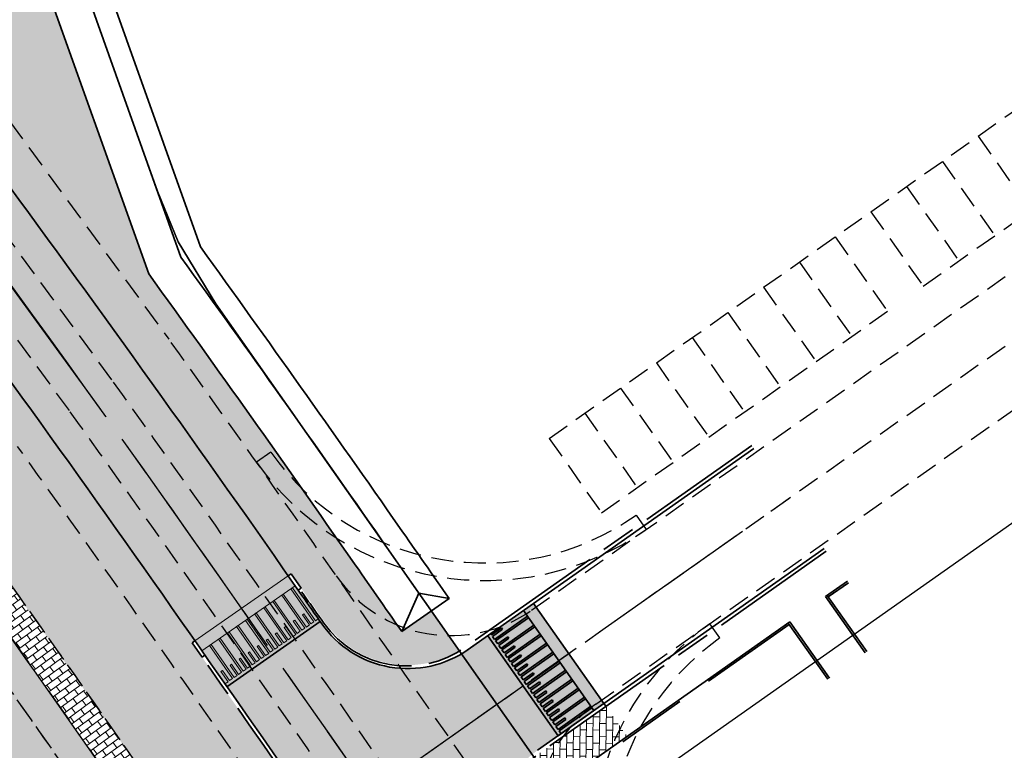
# Model space of a CAD drawing. Header units: metres. Extents: x 150631 to 152219, y 482740 to 484556.
# Tile 31 of 48: x 150907 to 150963, y 484074 to 484116. Entities that reach past the tile are written whole.
import ezdxf

# ---------------------------------------------------------------- set-up
doc = ezdxf.new("R2010")
doc.units = ezdxf.units.M
for name, pattern in [('AM-AS', [16, 10, -2, 2, -2]), ('DASHED2', [0.375, 0.25, -0.125]), ('VH-OPSLUITBAND_100X200', [16, 8, -2, 4, -2]), ('VH-OPSLUITBAND_150X250', [24, 16, -2, 4, -2])]:
    doc.linetypes.add(name, pattern=pattern)
doc.layers.get('0').update_dxf_attribs({"lineweight": 25})
for name, color, linetype, lineweight, true_color in [('B-WE-KG-GRENS_PERCEEL-GV', 1, 'Continuous', 30, 0xff0000), ('IRP-V-verharding-rijbaan', 7, 'Continuous', 0, 0xffb061), ('N-WE-GR-STADSLANDBOUW-A', 7, 'Continuous', 35, 0xffff9e)]:
    doc.layers.add(name, color=color, linetype=linetype, lineweight=lineweight, true_color=true_color)
for name, color, linetype, lineweight in [('N-WE-AM-AS_FIETSPAD-G', 3, 'AM-AS', 30), ('N-WE-AM-AS_KAVELWEG-G', 170, 'AM-AS', 30), ('N-WE-AM-AS_WEG-G', 10, 'AM-AS', 30), ('N-WE-VH-KANTOPSLUITING_OPSLUITBAND_100X200-G', 150, 'VH-OPSLUITBAND_100X200', 35), ('N-WE-VH-KANTOPSLUITING_OPSLUITBAND_200X250-G', 150, 'VH-OPSLUITBAND_150X250', 35), ('N-WE-VH-KANTOPSLUITING_VOORKANTBAND-G', 190, 'Continuous', 30), ('N-WE-VH-KANTVERHARDING-G', 2, 'Continuous', 35), ('N-WE-VH-VERHARDING_ASFALT-A', 252, 'Continuous', 18), ('VRK-ontwerp', 2, 'Continuous', 0)]:
    doc.layers.add(name, color=color, linetype=linetype, lineweight=lineweight)
doc.layers.add('N-WE-VH-VERHARDING_TEGEL-A', color=252, linetype='Continuous', lineweight=18, plot=False)
pattern_1 = [(36.02452504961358, (151085.5762107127, 483560.1707494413), (-0.2205493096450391, 0.3032869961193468), []), (126.0245250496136, (151085.5762107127, 483560.1707494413), (-0.6065739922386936, -0.4410986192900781), [0.375, -0.375]), (126.0245250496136, (151085.8794977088, 483560.3912987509), (-0.6065739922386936, -0.4410986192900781), [-0.375, 0.375])]

# ---------------------------------------------------------------- blocks, each defined once
blk = doc.blocks.new('*U64')
at = {"layer": 'VRK-ontwerp', "transparency": 33554607}
blk.add_hatch(color=9, dxfattribs=at).paths.add_polyline_path([(0, -5.551115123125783e-17), (1.909938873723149e-11, -0.6999999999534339), (6.500000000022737, -0.7000000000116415), (6.500000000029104, 5.820766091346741e-11)])
at = {"layer": 'VRK-ontwerp'}
blk.add_hatch(color=7, dxfattribs=at).paths.add_polyline_path([(6.5, -3.199999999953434), (6.50000000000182, -2.999999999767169), (6.299999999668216, -2.999999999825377), (6.2999999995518, -0.7000000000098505), (6.194999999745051, -0.7000000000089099), (6.194999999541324, -2.999999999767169), (5.984999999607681, -2.999999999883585), (5.984999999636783, -2.299999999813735), (5.879999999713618, -2.299999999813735), (5.879999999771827, -2.999999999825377), (5.669999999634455, -2.999999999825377), (5.669999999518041, -0.7000000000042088), (5.564999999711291, -0.7000000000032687), (5.564999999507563, -2.999999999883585), (5.35499999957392, -3), (5.354999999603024, -2.299999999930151), (5.249999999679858, -2.299999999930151), (5.249999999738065, -2.999999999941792), (5.039999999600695, -2.999999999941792), (5.03999999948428, -0.6999999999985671), (4.93499999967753, -0.699999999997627), (4.934999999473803, -2.999999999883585), (4.72499999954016, -3), (4.724999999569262, -2.299999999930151), (4.619999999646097, -2.299999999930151), (4.619999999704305, -2.999999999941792), (4.409999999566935, -2.999999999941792), (4.409999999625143, -0.6999999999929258), (4.304999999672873, -0.6999999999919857), (4.304999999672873, -2.999999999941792), (4.094999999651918, -3), (4.094999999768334, -2.299999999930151), (3.989999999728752, -2.299999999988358), (3.989999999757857, -3), (3.77999999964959, -2.999999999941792), (3.779999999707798, -0.6999999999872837), (3.674999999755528, -0.6999999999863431), (3.67499999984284, -2.999999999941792), (3.464999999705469, -2.999999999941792), (3.464999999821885, -2.299999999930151), (3.359999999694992, -2.300000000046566), (3.359999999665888, -2.999999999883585), (3.149999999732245, -2.999999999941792), (3.149999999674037, -0.699999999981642), (3.044999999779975, -0.6999999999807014), (3.044999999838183, -2.999999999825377), (2.834999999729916, -2.999999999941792), (2.83499999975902, -2.299999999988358), (2.729999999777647, -2.299999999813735), (2.729999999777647, -3), (2.519999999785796, -3), (2.51999999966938, -0.6999999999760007), (2.414999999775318, -0.6999999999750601), (2.414999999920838, -2.999999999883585), (2.204999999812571, -3.000000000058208), (2.204999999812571, -2.299999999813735), (2.099999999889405, -2.299999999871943), (2.099999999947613, -3.000000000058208), (1.889999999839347, -3.000000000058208), (1.889999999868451, -0.699999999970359), (1.784999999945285, -0.6999999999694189), (1.785000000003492, -3.000000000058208), (1.574999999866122, -3.000000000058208), (1.57499999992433, -2.299999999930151), (1.469999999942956, -2.299999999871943), (1.469999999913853, -3), (1.259999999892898, -2.999999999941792), (1.259999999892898, -0.6999999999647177), (1.154999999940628, -0.6999999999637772), (1.155000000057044, -3), (0.9449999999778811, -3), (0.9449999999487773, -2.299999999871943), (0.8399999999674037, -2.300000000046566), (0.8400000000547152, -3), (0.6300000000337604, -2.999999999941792), (0.6299999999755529, -0.6999999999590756), (0.5250000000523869, -0.699999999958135), (0.5249999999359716, -3), (0.3150000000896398, -3), (0.315000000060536, -2.299999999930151), (0.2099999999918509, -2.299999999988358), (0.2100000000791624, -3), (8.185452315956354e-11, -2.999999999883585), (8.731171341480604e-11, -3.199999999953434)])
at = {"layer": 'VRK-ontwerp', "true_color": 0x636466, "transparency": 33554602}
for points in [[(0.5250000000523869, -0.6999999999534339), (2.91038304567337e-11, -0.6999999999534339), (8.731149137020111e-11, -2.999999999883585), (0.2100000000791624, -3), (0.2099999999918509, -2.299999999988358), (0.315000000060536, -2.299999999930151), (0.3150000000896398, -3), (0.5249999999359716, -3)], [(1.154999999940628, -0.6999999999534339), (0.6299999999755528, -0.6999999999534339), (0.6300000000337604, -2.999999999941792), (0.8400000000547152, -3), (0.8399999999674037, -2.300000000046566), (0.9449999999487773, -2.299999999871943), (0.9449999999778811, -3), (1.155000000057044, -3)], [(1.784999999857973, -0.6999999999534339), (1.259999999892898, -0.6999999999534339), (1.259999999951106, -2.999999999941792), (1.46999999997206, -3), (1.469999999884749, -2.300000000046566), (1.574999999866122, -2.299999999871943), (1.574999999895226, -3), (1.784999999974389, -3)], [(2.414999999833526, -0.6999999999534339), (1.889999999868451, -0.6999999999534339), (1.889999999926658, -2.999999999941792), (2.099999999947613, -3), (2.099999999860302, -2.300000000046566), (2.204999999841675, -2.299999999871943), (2.204999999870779, -3), (2.414999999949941, -3)], [(3.044999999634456, -0.6999999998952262), (2.51999999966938, -0.6999999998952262), (2.519999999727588, -2.999999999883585), (2.729999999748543, -2.999999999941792), (2.729999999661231, -2.299999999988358), (2.834999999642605, -2.299999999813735), (2.834999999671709, -2.999999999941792), (3.044999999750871, -2.999999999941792)], [(3.674999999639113, -0.6999999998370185), (3.149999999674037, -0.6999999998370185), (3.149999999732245, -2.999999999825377), (3.3599999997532, -2.999999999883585), (3.359999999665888, -2.299999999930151), (3.464999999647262, -2.299999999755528), (3.464999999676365, -2.999999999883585), (3.674999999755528, -2.999999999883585)], [(4.304999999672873, -0.7000000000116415), (3.779999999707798, -0.7000000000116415), (3.779999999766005, -3), (3.98999999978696, -3.000000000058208), (3.989999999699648, -2.300000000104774), (4.094999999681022, -2.299999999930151), (4.094999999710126, -3.000000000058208), (4.304999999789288, -3.000000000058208)], [(4.934999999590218, -0.7000000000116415), (4.409999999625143, -0.7000000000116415), (4.40999999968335, -3), (4.619999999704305, -3.000000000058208), (4.619999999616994, -2.300000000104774), (4.724999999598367, -2.299999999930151), (4.724999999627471, -3.000000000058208), (4.934999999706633, -3.000000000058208)], [(5.564999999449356, -0.6999999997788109), (5.03999999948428, -0.6999999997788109), (5.039999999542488, -2.999999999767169), (5.249999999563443, -2.999999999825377), (5.249999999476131, -2.299999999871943), (5.354999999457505, -2.29999999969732), (5.354999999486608, -2.999999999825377), (5.564999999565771, -2.999999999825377)], [(6.194999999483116, -0.6999999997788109), (5.669999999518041, -0.6999999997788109), (5.669999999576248, -2.999999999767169), (5.879999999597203, -2.999999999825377), (5.879999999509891, -2.299999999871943), (5.984999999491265, -2.29999999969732), (5.984999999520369, -2.999999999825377), (6.194999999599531, -2.999999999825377)], [(6.299999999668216, -2.999999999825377), (6.500000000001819, -2.999999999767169), (6.500000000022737, -0.7000000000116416), (6.299999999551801, -0.7000000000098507)]]:
    blk.add_hatch(color=251, dxfattribs=at).paths.add_polyline_path(points)
at = {"layer": 'N-WE-VH-KANTVERHARDING-G', "lineweight": 5}
for p, q in [((0, 0), (8.731149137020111e-11, -3.199999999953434)), ((0, 0), (6.500000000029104, 5.820766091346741e-11)), ((6.500000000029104, 5.820766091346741e-11), (6.5, -3.199999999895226)), ((2.91038304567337e-11, -0.6999999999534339), (6.5, -0.7000000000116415)), ((0.5249999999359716, -0.7000000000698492), (0.6299999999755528, -0.7000000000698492)), ((0.5250000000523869, -0.7000000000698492), (0.5249999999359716, -3.000000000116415)), ((0.6299999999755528, -0.7000000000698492), (0.6300000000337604, -2.999999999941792)), ((1.154999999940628, -0.7000000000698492), (1.259999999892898, -0.7000000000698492)), ((1.154999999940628, -0.7000000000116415), (1.155000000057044, -2.999999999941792)), ((1.259999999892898, -0.7000000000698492), (1.259999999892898, -2.999999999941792)), ((1.784999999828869, -0.7000000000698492), (1.889999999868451, -0.7000000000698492)), ((1.784999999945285, -0.7000000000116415), (1.785000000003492, -2.999999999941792)), ((1.889999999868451, -0.7000000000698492), (1.889999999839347, -3.000000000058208)), ((2.414999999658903, -0.7000000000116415), (2.51999999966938, -0.7000000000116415)), ((2.414999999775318, -0.7000000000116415), (2.414999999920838, -2.999999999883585)), ((2.51999999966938, -0.7000000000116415), (2.519999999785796, -3)), ((3.044999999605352, -0.7000000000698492), (3.149999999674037, -0.6999999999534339)), ((3.044999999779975, -0.7000000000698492), (3.044999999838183, -2.999999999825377)), ((3.149999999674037, -0.6999999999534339), (3.149999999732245, -2.999999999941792)), ((3.674999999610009, -0.7000000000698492), (3.779999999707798, -0.7000000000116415)), ((3.674999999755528, -0.7000000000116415), (3.674999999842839, -3)), ((3.779999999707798, -0.7000000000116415), (3.77999999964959, -3)), ((4.304999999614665, -0.7000000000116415), (4.409999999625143, -0.6999999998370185)), ((4.304999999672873, -0.7000000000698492), (4.304999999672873, -2.999999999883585)), ((4.409999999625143, -0.6999999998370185), (4.409999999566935, -2.999999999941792)), ((4.934999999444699, -0.7000000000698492), (5.03999999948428, -0.6999999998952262)), ((4.93499999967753, -0.7000000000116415), (4.934999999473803, -2.999999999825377)), ((5.03999999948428, -0.6999999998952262), (5.039999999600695, -2.999999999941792)), ((5.56499999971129, -0.7000000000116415), (5.564999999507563, -2.999999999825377)), ((5.669999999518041, -0.6999999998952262), (5.669999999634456, -2.999999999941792)), ((6.19499999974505, -0.6999999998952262), (6.194999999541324, -2.999999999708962)), ((6.299999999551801, -0.6999999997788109), (6.299999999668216, -2.999999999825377)), ((0.2100000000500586, -2.299999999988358), (0.3150000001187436, -2.299999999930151)), ((0.2099999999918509, -2.300000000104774), (0.2100000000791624, -3)), ((0.315000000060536, -2.299999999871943), (0.3150000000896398, -3)), ((0.8399999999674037, -2.300000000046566), (0.9450000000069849, -2.299999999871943)), ((0.8399999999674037, -2.300000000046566), (0.8400000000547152, -3.000000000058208)), ((0.9449999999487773, -2.299999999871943), (0.9449999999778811, -3)), ((1.469999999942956, -2.299999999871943), (1.57499999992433, -2.299999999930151)), ((1.469999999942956, -2.299999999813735), (1.469999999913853, -2.999999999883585)), ((1.57499999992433, -2.299999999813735), (1.574999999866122, -3.000000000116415)), ((2.099999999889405, -2.299999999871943), (2.204999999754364, -2.299999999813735)), ((2.099999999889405, -2.299999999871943), (2.099999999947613, -3.000000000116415)), ((2.204999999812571, -2.299999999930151), (2.204999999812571, -2.999999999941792)), ((2.729999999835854, -2.299999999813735), (2.83499999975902, -2.299999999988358)), ((2.729999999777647, -2.299999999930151), (2.729999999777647, -3.000000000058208)), ((2.83499999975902, -2.299999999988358), (2.834999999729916, -2.999999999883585)), ((3.359999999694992, -2.300000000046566), (3.464999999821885, -2.299999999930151)), ((3.359999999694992, -2.300000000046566), (3.359999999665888, -2.999999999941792)), ((3.464999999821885, -2.299999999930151), (3.464999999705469, -2.999999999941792)), ((3.989999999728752, -2.299999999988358), (4.094999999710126, -2.299999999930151)), ((3.989999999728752, -2.299999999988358), (3.989999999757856, -3)), ((4.094999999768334, -2.299999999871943), (4.094999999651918, -2.999999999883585)), ((4.619999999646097, -2.299999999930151), (4.724999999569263, -2.299999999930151)), ((4.619999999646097, -2.299999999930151), (4.619999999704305, -2.999999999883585)), ((4.724999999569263, -2.299999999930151), (4.724999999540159, -2.999999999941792)), ((5.249999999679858, -2.299999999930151), (5.354999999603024, -2.299999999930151)), ((5.249999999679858, -2.299999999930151), (5.249999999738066, -2.999999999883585)), ((5.354999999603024, -2.299999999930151), (5.35499999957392, -2.999999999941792)), ((5.879999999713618, -2.299999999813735), (5.984999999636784, -2.299999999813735)), ((5.879999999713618, -2.299999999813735), (5.879999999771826, -2.999999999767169)), ((5.984999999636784, -2.299999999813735), (5.98499999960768, -2.999999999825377)), ((0.2100000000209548, -3), (1.455191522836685e-10, -2.999999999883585)), ((8.731149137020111e-11, -3.199999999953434), (6.5, -3.199999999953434)), ((0.5250000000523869, -3), (0.3150000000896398, -3)), ((0.8399999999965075, -3), (0.6300000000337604, -2.999999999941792)), ((1.154999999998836, -3), (0.9449999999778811, -3)), ((1.259999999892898, -2.999999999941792), (1.46999999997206, -3)), ((1.57499999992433, -3.000000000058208), (1.785000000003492, -3.000000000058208)), ((1.889999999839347, -3.000000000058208), (2.099999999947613, -3.000000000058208)), ((2.204999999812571, -3.000000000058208), (2.414999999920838, -2.999999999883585)), ((2.519999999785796, -3), (2.729999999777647, -3)), ((2.834999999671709, -2.999999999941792), (3.04499999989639, -2.999999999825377)), ((3.149999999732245, -2.999999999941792), (3.359999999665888, -2.999999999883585)), ((3.464999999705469, -2.999999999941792), (3.674999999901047, -2.999999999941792)), ((3.779999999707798, -2.999999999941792), (3.989999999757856, -3)), ((4.094999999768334, -3), (4.304999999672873, -2.999999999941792)), ((4.409999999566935, -2.999999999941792), (4.619999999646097, -2.999999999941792)), ((4.724999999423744, -3), (4.934999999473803, -2.999999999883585)), ((5.039999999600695, -2.999999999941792), (5.249999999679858, -2.999999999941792)), ((5.354999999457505, -3), (5.564999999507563, -2.999999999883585)), ((5.669999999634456, -2.999999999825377), (5.879999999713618, -2.999999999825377)), ((5.984999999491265, -2.999999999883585), (6.194999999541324, -2.999999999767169)), ((6.299999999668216, -2.999999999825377), (6.500000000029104, -2.999999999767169))]:
    blk.add_line(p, q, dxfattribs=at)

msp = doc.modelspace()

# ---------------------------------------------------------------- hatches: boundary and pattern name
at = {"layer": 'IRP-V-verharding-rijbaan', "transparency": 33554610}
h = msp.add_hatch(color=256, dxfattribs=at)
h.dxf.hatch_style = 1
edge = h.paths.add_edge_path()
edge.add_arc((150928.9474935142, 484085.0357601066), 5.999999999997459, 213.5210199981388, 304.4319397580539, ccw=False)
edge.add_line((150923.9453938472, 484081.7223028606), (150918.6143354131, 484078.0034568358))
edge.add_arc((164043.8852743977, 493233.945425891), 16003.24999999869, 214.8989022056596, 214.967498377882)
edge.add_line((150929.5854991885, 484062.2960666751), (150934.912101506, 484066.0212925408))
edge.add_arc((150939.8289651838, 484069.4599625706), 6.000000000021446, 125.1725828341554, 214.9674983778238, ccw=False)
edge.add_line((150936.3727178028, 484074.364486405), (150937.5514750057, 484075.1953322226))
edge.add_line((150937.5514750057, 484075.1953322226), (150933.5208504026, 484080.9149227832))
edge.add_line((150933.5208504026, 484080.9149227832), (150932.8653292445, 484080.4563310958))
edge.add_line((150932.8653292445, 484080.4563310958), (150932.3400547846, 484080.0869695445))
at = {"layer": 'N-WE-GR-STADSLANDBOUW-A', "transparency": 33554559}
h = msp.add_hatch(color=256, dxfattribs=at)
h.dxf.hatch_style = 1
h.paths.add_polyline_path([(150907.8074483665, 484119.3909511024), (150901.8394448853, 484127.5135924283), (150901.9066490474, 484127.5629697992), (150901.336, 484128.374), (150891.6805855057, 484143.1702864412), (150883.7011427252, 484137.1907572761), (150886.9361209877, 484132.787849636), (150905.6150883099, 484107.365184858, -0.005884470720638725), (150922.1141542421, 484084.3465281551), (150922.2780697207, 484084.461121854), (150922.8508259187, 484083.6411226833, -7.647651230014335e-05), (150923.0614630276, 484083.3391938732, 3.088656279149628e-05), (150924.1920862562, 484081.7182351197, 0.3921992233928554), (150931.8979298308, 484080.0422544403), (150930.2907142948, 484082.3343189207), (150928.610586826, 484081.1526590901, -7.765397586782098e-05), (150925.7682165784, 484085.2269134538, 0.004160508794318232), (150914.1436746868, 484101.6029310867)])
h = msp.add_hatch(color=256, dxfattribs=at)
h.dxf.hatch_style = 1
edge = h.paths.add_edge_path()
edge.add_arc((149935.9576551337, 483394.9221872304), 1196.5500000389, 34.892247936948, 34.90992100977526)
edge.add_line((150917.191825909, 484079.6932472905), (150916.6196957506, 484080.5134101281))
edge.add_line((150916.6196957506, 484080.5134101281), (150916.7832279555, 484080.6274871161))
edge.add_arc((149935.9576552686, 483394.9221870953), 1196.750000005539, 34.95779533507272, 36.30609419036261)
edge.add_line((150900.3769638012, 484103.5165420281), (150881.7283687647, 484128.8978691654))
edge.add_line((150881.7283687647, 484128.8978691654), (150878.4993305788, 484133.2926921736))
edge.add_line((150878.4993305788, 484133.2926921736), (150873.1013379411, 484129.2394081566))
edge.add_line((150873.1013379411, 484129.2394081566), (150874.6980060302, 484127.0662924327))
edge.add_arc((150881.3463948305, 484131.9511083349), 8.250000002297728, 216.3060941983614, 250.7176028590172)
edge.add_arc((150874.7419065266, 484113.0730593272), 11.75000000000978, 36.306094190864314, 70.71760286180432, ccw=False)
edge.add_line((150884.2108239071, 484120.0302213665), (150889.6174580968, 484112.6716213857))
edge.add_arc((150880.1485407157, 484105.7144593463), 11.75000000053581, 1.894585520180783, 36.30609418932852, ccw=False)
edge.add_arc((150900.8337914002, 484106.5307819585), 8.951904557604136, 182.7395131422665, 222.3058146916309)
edge.add_line((150894.2132958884, 484100.5053662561), (150903.5570203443, 484087.6353086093))
edge.add_line((150903.5570203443, 484087.6353086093), (150915.9778266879, 484069.9863445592))
edge.add_line((150915.9778266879, 484069.9863445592), (150922.4584265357, 484072.1449730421))
edge.add_arc((190212.386174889, 511491.1362231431), 47911.37133963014, 214.8992013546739, 214.9097667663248, ccw=False)
h = msp.add_hatch(color=256, dxfattribs=at)
h.dxf.hatch_style = 1
h.paths.add_polyline_path([(150909.1585924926, 484073.6431796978, 0.00616874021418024), (150892.1168443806, 484097.4475283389), (150890.6686902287, 484099.4185119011, -0.1512871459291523), (150888.3940308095, 484105.9872103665, 0.1512871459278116), (150886.7969295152, 484110.5992752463), (150881.3902953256, 484117.957875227, 0.01699324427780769), (150881.0431973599, 484118.3981164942), (150885.417, 484112.2009999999), (150886.7682386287, 484099.228071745), (150930.9692854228, 484036.6519415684), (150950.6774636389, 484008.750757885), (150953.8500059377, 484009.8921454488, -0.001215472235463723)])
h = msp.add_hatch(color=256, dxfattribs=at)
h.dxf.hatch_style = 1
edge = h.paths.add_edge_path()
edge.add_line((150961.6336056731, 484016.6409479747), (150931.4197416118, 484059.6738900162))
edge.add_line((150931.4197416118, 484059.6738900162), (150931.2557383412, 484059.5591922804))
edge.add_line((150931.2557383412, 484059.5591922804), (150930.6826266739, 484060.3786695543))
edge.add_arc((165436.4110374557, 494208.0903452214), 17702.88702386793, 214.9288585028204, 214.9753207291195, ccw=False)
edge.add_line((150922.4584265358, 484072.1449730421), (150915.9778266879, 484069.9863445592))
edge.add_arc((164043.8852507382, 493233.9454092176), 16009.99997105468, 214.9170354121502, 215.1743529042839)
edge.add_line((150957.2657626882, 484011.1210344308), (150960.0743206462, 484012.1314711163))
edge.add_line((150960.0743206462, 484012.1314711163), (150961.6336056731, 484016.6409479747))
at = {"layer": 'N-WE-VH-VERHARDING_ASFALT-A', "transparency": 33554585}
h = msp.add_hatch(color=256, dxfattribs=at)
h.dxf.hatch_style = 1
edge = h.paths.add_edge_path()
edge.add_line((150886.9361209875, 484132.787849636), (150881.7283687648, 484128.8978691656))
edge.add_line((150881.7283687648, 484128.8978691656), (150900.3769638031, 484103.5165420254))
edge.add_arc((149932.1036464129, 483392.1269484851), 1201.510870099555, 34.961748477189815, 36.304693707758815, ccw=False)
edge.add_line((150916.7836049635, 484080.6280379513), (150922.114577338, 484084.3468239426))
edge.add_arc((149932.7768755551, 483392.615228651), 1207.179227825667, 34.96072746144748, 36.30494377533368)
edge.add_line((150905.615088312, 484107.365184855), (150886.9361209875, 484132.787849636))
at = {"layer": 'N-WE-VH-VERHARDING_TEGEL-A'}
h = msp.add_hatch(dxfattribs=at)
h.set_pattern_fill('AVH-TEGEL_150X300_HALFST', color=256, scale=2.5, angle=89.17785501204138, pattern_type=2)
h.set_pattern_definition(pattern_1)
h.paths.add_polyline_path([(150900.3825001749, 484092.0078966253), (150903.5570203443, 484087.6353086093), (150915.9431750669, 484070.0349463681), (150918.6636499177, 484066.1401390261), (150917.2288850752, 484065.1379734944), (150910.5939921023, 484074.6442431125), (150898.9833199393, 484090.996631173)])
h = msp.add_hatch(dxfattribs=at)
h.set_pattern_fill('AVH-TEGEL_150X300_HALFST', color=256, scale=2.5, angle=89.17785501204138, pattern_type=2)
h.set_pattern_definition(pattern_1)
h.paths.add_polyline_path([(150910.5939921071, 484074.6442431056, 0.004219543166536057), (150898.9833199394, 484090.9966311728), (150897.5650199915, 484089.9714847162, -0.004219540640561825), (150909.1585856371, 484073.6431895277, 0.001247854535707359), (150955.0449821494, 484008.1965652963), (150956.7529138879, 484008.8110289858, -0.001255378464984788)])
h = msp.add_hatch(dxfattribs=at)
h.set_pattern_fill('AVH-TEGEL_150X300_HALFST', color=256, scale=2.5, angle=89.18, pattern_type=2)
h.set_pattern_definition([(89.18, (31.28201314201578, 1.882402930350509), (-0.3749615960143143, 0.005366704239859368), []), (179.18, (31.28201314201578, 1.882402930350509), (-0.01073340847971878, -0.7499231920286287), [0.375, -0.375]), (179.18, (31.28737984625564, 2.257364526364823), (-0.01073340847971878, -0.7499231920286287), [-0.375, 0.375])])
h.paths.add_polyline_path([(150941.4921952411, 484075.1584840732), (150940.2825086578, 484076.8750674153), (150936.4879260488, 484074.2010022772, 0.01745359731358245), (150936.1653728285, 484073.9564157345), (150937.375980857, 484072.2299567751, -0.02773208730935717), (150937.6976126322, 484072.4844189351)])
at = {"layer": 'VRK-ontwerp', "true_color": 0x636466, "transparency": 33554602}
for points in [[(150935.5644020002, 484082.3550258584), (150933.6843345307, 484081.0301310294), (150933.7288366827, 484080.9669809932), (150934.3010313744, 484081.3702095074), (150934.3615156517, 484081.2843803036), (150933.7893209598, 484080.8811517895), (150933.9102895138, 484080.709493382), (150935.7903577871, 484082.0343870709)], [(150936.1532634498, 484081.5194118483), (150935.8508420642, 484081.9485578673), (150933.970773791, 484080.6236641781), (150934.0917423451, 484080.4520057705), (150934.6639370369, 484080.8552342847), (150934.7244213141, 484080.7694050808), (150934.1522266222, 484080.3661765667), (150934.2731951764, 484080.1945181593)], [(150936.5161691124, 484081.0044366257), (150936.2137477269, 484081.4335826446), (150934.3336794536, 484080.1086889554), (150934.4546480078, 484079.9370305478), (150935.0268426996, 484080.340259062), (150935.0873269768, 484080.2544298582), (150934.5151322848, 484079.8512013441), (150934.6361008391, 484079.6795429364)], [(150936.8790747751, 484080.489461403), (150936.5766533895, 484080.918607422), (150934.6965851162, 484079.5937137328), (150934.8175536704, 484079.4220553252), (150935.3897483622, 484079.8252838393), (150935.4502326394, 484079.7394546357), (150934.8780379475, 484079.3362261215), (150934.9990065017, 484079.1645677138)], [(150937.2419804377, 484079.9744861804), (150936.9395590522, 484080.4036321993), (150935.0594907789, 484079.0787385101), (150935.1804593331, 484078.9070801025), (150935.7526540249, 484079.3103086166), (150935.8131383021, 484079.224479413), (150935.2409436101, 484078.8212508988), (150935.3619121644, 484078.6495924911)], [(150937.6048861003, 484079.4595109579), (150937.3024647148, 484079.8886569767), (150935.4223964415, 484078.5637632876), (150935.5433649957, 484078.39210488), (150936.1155596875, 484078.7953333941), (150936.1760439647, 484078.7095041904), (150935.6038492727, 484078.3062756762), (150935.724817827, 484078.1346172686)], [(150937.967791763, 484078.9445357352), (150937.6653703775, 484079.3736817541), (150935.7853021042, 484078.0487880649), (150935.9062706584, 484077.8771296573), (150936.4784653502, 484078.2803581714), (150936.5389496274, 484078.1945289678), (150935.9667549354, 484077.7913004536), (150936.0877234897, 484077.6196420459)], [(150938.3306974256, 484078.4295605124), (150938.0282760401, 484078.8587065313), (150936.1482077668, 484077.5338128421), (150936.2691763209, 484077.3621544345), (150936.8413710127, 484077.7653829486), (150936.90185529, 484077.6795537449), (150936.329660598, 484077.2763252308), (150936.4506291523, 484077.1046668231)], [(150938.6936030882, 484077.9145852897), (150938.3911817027, 484078.3437313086), (150936.5111134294, 484077.0188376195), (150936.6320819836, 484076.8471792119), (150937.2042766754, 484077.250407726), (150937.2647609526, 484077.1645785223), (150936.6925662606, 484076.7613500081), (150936.8135348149, 484076.5896916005)], [(150939.056508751, 484077.3996100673), (150938.7540873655, 484077.8287560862), (150936.8740190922, 484076.503862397), (150936.9949876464, 484076.3322039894), (150937.5671823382, 484076.7354325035), (150937.6276666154, 484076.6496032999), (150937.0554719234, 484076.2463747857), (150937.1764404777, 484076.074716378)], [(150939.4194144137, 484076.8846348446), (150939.1169930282, 484077.3137808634), (150937.2369247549, 484075.9888871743), (150937.357893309, 484075.8172287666), (150937.9300880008, 484076.2204572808), (150937.9905722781, 484076.1346280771), (150937.4183775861, 484075.7313995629), (150937.5393461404, 484075.5597411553)], [(150937.5998304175, 484075.4739119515), (150937.7150385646, 484075.3104277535), (150939.5951068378, 484076.6353214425), (150939.4798986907, 484076.7988056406)]]:
    msp.add_hatch(color=251, dxfattribs=at).paths.add_polyline_path(points)
at = {"layer": 'VRK-ontwerp', "transparency": 33554607}
msp.add_hatch(color=9, dxfattribs=at).paths.add_polyline_path([(150936.1365929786, 484082.7582522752), (150935.5644020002, 484082.3550258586), (150939.5951068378, 484076.6353214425), (150940.1673015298, 484077.0385499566)])
at = {"layer": 'VRK-ontwerp', "true_color": 0xf9fdfe}
msp.add_hatch(color=7, dxfattribs=at).paths.add_polyline_path([(150933.6843345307, 484081.0301310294), (150933.5208504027, 484080.9149227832), (150937.5515543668, 484075.1952196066), (150937.7150385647, 484075.3104277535), (150937.5998304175, 484075.4739119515), (150939.4798986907, 484076.7988056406), (150939.4194144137, 484076.8846348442), (150937.5393461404, 484075.5597411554), (150937.4183775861, 484075.7313995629), (150937.9905722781, 484076.1346280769), (150937.930088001, 484076.2204572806), (150937.3578933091, 484075.8172287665), (150937.2369247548, 484075.9888871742), (150939.116993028, 484077.3137808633), (150939.056508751, 484077.399610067), (150937.1764404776, 484076.0747163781), (150937.0554719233, 484076.2463747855), (150937.6276666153, 484076.6496032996), (150937.5671823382, 484076.7354325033), (150936.9949876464, 484076.3322039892), (150936.8740190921, 484076.5038623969), (150938.7540873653, 484077.8287560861), (150938.6936030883, 484077.9145852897), (150936.8135348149, 484076.5896916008), (150936.6925662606, 484076.7613500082), (150937.2647609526, 484077.1645785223), (150937.2042766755, 484077.250407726), (150936.6320819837, 484076.8471792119), (150936.5111134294, 484077.0188376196), (150938.3911817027, 484078.3437313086), (150938.3306974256, 484078.4295605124), (150936.4506291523, 484077.1046668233), (150936.329660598, 484077.2763252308), (150936.90185529, 484077.6795537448), (150936.8413710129, 484077.7653829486), (150936.269176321, 484077.3621544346), (150936.1482077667, 484077.5338128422), (150938.0282760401, 484078.8587065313), (150937.967791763, 484078.944535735), (150936.0877234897, 484077.6196420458), (150935.9667549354, 484077.7913004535), (150936.5389496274, 484078.1945289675), (150936.4784653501, 484078.2803581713), (150935.9062706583, 484077.8771296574), (150935.7853021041, 484078.0487880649), (150937.6653703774, 484079.373681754), (150937.6048861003, 484079.4595109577), (150935.7248178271, 484078.1346172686), (150935.6038492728, 484078.3062756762), (150936.1760439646, 484078.7095041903), (150936.1155596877, 484078.7953333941), (150935.5433649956, 484078.3921048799), (150935.4223964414, 484078.5637632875), (150937.3024647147, 484079.8886569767), (150937.2419804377, 484079.9744861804), (150935.3619121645, 484078.6495924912), (150935.24094361, 484078.8212508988), (150935.8131383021, 484079.224479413), (150935.752654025, 484079.3103086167), (150935.180459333, 484078.9070801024), (150935.0594907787, 484079.0787385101), (150936.9395590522, 484080.4036321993), (150936.8790747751, 484080.489461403), (150934.9990065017, 484079.1645677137), (150934.8780379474, 484079.3362261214), (150935.4502326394, 484079.7394546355), (150935.3897483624, 484079.8252838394), (150934.8175536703, 484079.4220553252), (150934.6965851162, 484079.5937137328), (150936.5766533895, 484080.918607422), (150936.5161691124, 484081.0044366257), (150934.6361008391, 484079.6795429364), (150934.5151322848, 484079.8512013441), (150935.0873269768, 484080.2544298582), (150935.0268426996, 484080.340259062), (150934.4546480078, 484079.9370305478), (150934.3336794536, 484080.1086889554), (150936.2137477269, 484081.4335826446), (150936.1532634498, 484081.5194118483), (150934.2731951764, 484080.1945181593), (150934.1522266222, 484080.3661765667), (150934.7244213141, 484080.7694050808), (150934.6639370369, 484080.8552342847), (150934.0917423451, 484080.4520057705), (150933.970773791, 484080.6236641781), (150935.8508420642, 484081.9485578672), (150935.7903577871, 484082.0343870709), (150933.9102895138, 484080.709493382), (150933.7893209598, 484080.8811517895), (150934.3615156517, 484081.2843803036), (150934.3010313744, 484081.3702095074), (150933.7288366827, 484080.9669809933)])

# ---------------------------------------------------------------- linework, layer by layer
at = {"linetype": 'DASHED2', "ltscale": 5}
for p, q in [((150912.0281358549, 484095.5565738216), (150874.3089392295, 484147.1983930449)), ((150909.6055367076, 484093.7871068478), (150871.8863400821, 484145.4289260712)), ((150937.032043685, 484092.2008309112), (150967.6853176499, 484113.8023770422)), ((150958.4194224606, 484100.9111712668), (150970.6807320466, 484109.5517897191)), ((150961.5546628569, 484109.482067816), (150964.5500772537, 484105.2314804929)), ((150959.5111112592, 484108.0419647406), (150962.506525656, 484103.7913774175)), ((150957.4675596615, 484106.6018616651), (150960.4629740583, 484102.351274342)), ((150955.4240080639, 484105.1617585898), (150958.4194224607, 484100.9111712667)), ((150953.3804564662, 484103.7216555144), (150956.375870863, 484099.4710681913)), ((150951.3369048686, 484102.281552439), (150954.3323192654, 484098.0309651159)), ((150949.2933532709, 484100.8414493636), (150952.2887676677, 484096.5908620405)), ((150940.0274580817, 484087.9502435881), (150956.375870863, 484099.4710681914)), ((150947.2498016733, 484099.4013462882), (150950.2452160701, 484095.1507589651)), ((150945.2062500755, 484097.9612432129), (150948.2016644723, 484093.7106558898)), ((150943.1626984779, 484096.5211401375), (150946.1581128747, 484092.2705528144)), ((150941.1191468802, 484095.081037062), (150944.114561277, 484090.8304497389)), ((150939.0755952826, 484093.6409339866), (150942.0710096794, 484089.3903466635)), ((150937.0320436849, 484092.2008309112), (150940.0274580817, 484087.9502435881)), ((150921.1171100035, 484091.415617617), (150920.3005667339, 484090.8383333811)), ((150942.0058774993, 484087.8135715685), (150942.5819187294, 484086.9961509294)), ((150946.7928853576, 484080.7884417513), (150946.2168441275, 484081.6058623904))]:
    msp.add_line(p, q, dxfattribs=at)
at = {"linetype": 'DASHED2', "ltscale": 5, "flags": 128}
for points in [[(150946.9266078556, 484025.809149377, -0.0004191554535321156), (150931.5064620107, 484047.780726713, -0.0005308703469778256), (150912.0293917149, 484075.6453065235, 0.003387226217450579), (150902.7170683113, 484088.8070747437), (150872.0078723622, 484130.8514152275, 0.3168543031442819), (150850.4601975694, 484138.1421933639, -0.316854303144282), (150841.4592701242, 484141.1877082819), (150839.7339584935, 484143.5498538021)], [(150944.0634376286, 484023.7961277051, -0.0004191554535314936), (150928.6399207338, 484045.7725083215, -0.0005308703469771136), (150909.15859249, 484073.6431797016, 0.00338416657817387), (150899.8821252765, 484086.7544399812), (150869.1815066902, 484128.7870370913, 0.3168543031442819), (150851.4524071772, 484134.785778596, -0.316854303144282), (150838.6329044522, 484139.1233301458), (150836.9324222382, 484141.4514814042)], [(151011.1140727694, 483929.1586440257, -0.002760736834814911), (150909.1585924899, 484073.6431797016, 0.006168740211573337), (150892.1168443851, 484097.4475283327), (150890.6686902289, 484099.4185119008, -0.151287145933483), (150888.3940308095, 484105.9872103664, 0.1512871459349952), (150886.7969295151, 484110.5992752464)], [(151015.0811716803, 483929.6258025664, -0.002790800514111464), (150912.0293917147, 484075.6453065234, 0.006168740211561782), (150894.9373729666, 484099.519874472, 0.006168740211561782)], [(150946.3019505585, 484053.6762944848, -0.0005880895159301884), (150924.7429311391, 484084.5118681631, 0.003392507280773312), (150915.2944639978, 484097.8657588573)], [(150944.0825852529, 484049.8737931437, -0.0006168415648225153), (150921.4620177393, 484082.2237232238, 0.003392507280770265), (150912.0449017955, 484095.533304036)], [(150941.6042118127, 484048.1828986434, -0.0006162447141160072), (150919.0013326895, 484080.5076145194, 0.003399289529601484), (150909.5887705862, 484093.8103765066)], [(150938.164643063, 484046.8178691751, -0.0006028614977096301), (150916.0485106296, 484078.448284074, 0.003407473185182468), (150906.6414121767, 484091.742862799)]]:
    msp.add_lwpolyline(points, format="xyb", dxfattribs=at)
for points in [[(150890.6962642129, 484131.544006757), (150915.2944639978, 484097.8657588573)], [(150936.0310209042, 484082.3796939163), (150991.0207693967, 484121.131299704)], [(150926.8262553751, 484071.9171192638), (150992.8929033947, 484118.474682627)], [(150939.6985108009, 484077.012353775), (150994.7650373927, 484115.8180655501)]]:
    msp.add_lwpolyline(points, dxfattribs=at)
at = {"linetype": 'DASHED2', "ltscale": 5}
for centre, radius, start, end in [((150933.3652590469, 484100.0748811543), 15, 215.2597560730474, 305.172582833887), ((150933.3652590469, 484100.0748811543), 16, 215.2597560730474, 305.172582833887), ((150931.422691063, 484088.9190590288), 8, 214.8930798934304, 305.172582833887), ((150955.4335038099, 484068.5271321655), 16, 125.172582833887, 215.0023078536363), ((150955.4335038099, 484068.5271321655), 15, 125.172582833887, 215.0023078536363), ((150944.3068406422, 484070.4729886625), 8, 125.172582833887, 214.9737208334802)]:
    msp.add_arc(centre, radius, start, end, dxfattribs=at)
at = {"layer": 'B-WE-KG-GRENS_PERCEEL-GV', "flags": 128}
msp.add_lwpolyline([(150906.828, 484128.262), (150914.635, 484106.345), (150915.815, 484103.45), (150917.97, 484099.905), (150938.913, 484070.038), (151306.335, 484328.962), (151392.408, 484389.618), (151398.291, 484393.764), (151392.207, 484402.398), (151388.94, 484400.09), (151385.68, 484404.69), (151388.958, 484407.008), (151354.328, 484456.15), (151299.358, 484416.385), (151247.479, 484378.825), (151196.142, 484341.716), (151152.556, 484309.744), (151073.491, 484251.715), (151032.706, 484221.852), (150981.75, 484184.125), (150917.586, 484136.331)], close=True, dxfattribs=at)
msp.add_lwpolyline([(151070.93, 483883.39), (151023.58, 483949.937), (150992.325, 483993.865), (150938.913, 484070.038), (150917.97, 484099.905), (150915.815, 484103.45), (150914.635, 484106.345), (150906.828, 484128.262), (150903.285, 484125.604), (150901.336, 484128.374), (150891.624, 484143.257), (150886.574, 484152.215), (150882.145, 484160.701), (150859.198, 484144.341), (150878.909, 484121.422), (150885.417, 484112.201), (150886.98, 484097.195), (150973.325, 483974.955), (150987.374, 483955.288), (151007.02, 483927.785)], dxfattribs=at)
at = {"layer": 'N-WE-AM-AS_FIETSPAD-G', "flags": 128}
for points in [[(150892.0789545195, 484100.4546849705), (150893.5271086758, 484098.4837014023, -0.006168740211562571), (150910.5939921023, 484074.6442431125, 0.002791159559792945), (151013.6704003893, 483928.5900646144)], [(150930.0731913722, 484046.7766175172, -0.0005308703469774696), (150910.5939921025, 484074.6442431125, 0.003395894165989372), (150901.2713401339, 484087.8201249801)]]:
    msp.add_lwpolyline(points, format="xyb", dxfattribs=at)
at = {"layer": 'N-WE-AM-AS_KAVELWEG-G', "flags": 128}
msp.add_lwpolyline([(150926.8262553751, 484071.9171192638), (150950.7408401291, 484088.769870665)], dxfattribs=at)
at = {"layer": 'N-WE-AM-AS_WEG-G'}
msp.add_line((150910.8168362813, 484094.6718403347), (150859.4059335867, 484165.0591438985), dxfattribs=at)
at = {"layer": 'N-WE-AM-AS_WEG-G', "linetype": 'AM-AS', "flags": 128}
msp.add_lwpolyline([(151810.612228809, 482928.568582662), (151724.670039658, 483030.2333363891, -0.002662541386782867), (151683.6773251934, 483079.2524796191), (151640.1631971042, 483131.8534020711), (151616.3408280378, 483160.6504535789, -0.005737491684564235), (151472.0979927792, 483339.1459277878), (151434.6925898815, 483386.5360049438, -0.008254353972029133), (151164.3626081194, 483740.9008200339, -0.006546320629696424), (150920.2316752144, 484081.3656688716, 0.006168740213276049), (150902.9960260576, 484105.4408634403), (150859.0324023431, 484165.2767445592)], format="xyb", dxfattribs=at)
at = {"layer": 'N-WE-AM-AS_WEG-G', "flags": 128}
msp.add_lwpolyline([(150955.1048428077, 484031.563842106, -0.0009499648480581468), (150920.2316752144, 484081.3656688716, 0.003395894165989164), (150910.8168362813, 484094.6718403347)], format="xyb", dxfattribs=at)
at = {"layer": 'N-WE-VH-KANTOPSLUITING_OPSLUITBAND_100X200-G'}
for p, q in [((150952.934179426, 484083.2217189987), (150955.1957440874, 484080.0124834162)), ((150950.6944441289, 484081.6433640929), (150952.9602507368, 484078.4281090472))]:
    msp.add_line(p, q, dxfattribs=at)
at = {"layer": 'N-WE-VH-KANTOPSLUITING_OPSLUITBAND_100X200-G', "flags": 128}
msp.add_lwpolyline([(150952.9917834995, 484083.1399768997), (150954.1386927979, 484083.9482107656)], dxfattribs=at)
msp.add_lwpolyline([(150936.9361584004, 484067.314813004, -1.563051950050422e-06), (150936.8788469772, 484067.3967605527, -0.4131655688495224), (150937.7552167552, 484072.4026768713), (150950.7520482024, 484081.5616219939)], format="xyb", dxfattribs=at)
at = {"layer": 'N-WE-VH-KANTOPSLUITING_OPSLUITBAND_200X250-G', "ltscale": 0.5, "flags": 128}
for points in [[(150922.8831323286, 484083.4245660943, 3.438198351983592e-05), (150924.1567125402, 484081.6307232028, 0.413165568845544), (150932.2268021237, 484080.2476712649), (150948.6102781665, 484091.7932051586)], [(150936.3369508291, 484064.333174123, -3.438198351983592e-05), (150935.075996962, 484066.1359148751, -0.413165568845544), (150936.4879260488, 484074.2010022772), (150952.8714020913, 484085.7465361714)], [(150930.6826266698, 484060.3786695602, -0.0003639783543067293), (150917.4018874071, 484079.3921438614, 7.670727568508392e-05), (150917.1918259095, 484079.6932472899, 7.670727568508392e-05)]]:
    msp.add_lwpolyline(points, format="xyb", dxfattribs=at)
at = {"layer": 'N-WE-VH-KANTVERHARDING-G'}
for p, q in [((150922.114577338, 484084.3468239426), (150922.2780697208, 484084.4611218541)), ((150922.8508259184, 484083.6411226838), (150922.2780697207, 484084.461121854)), ((150922.8508259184, 484083.6411226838), (150922.686815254, 484083.5266652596)), ((150952.8360889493, 484083.1525940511), (150955.0976535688, 484079.9433585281)), ((150935.5644020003, 484082.3550258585), (150939.5951068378, 484076.6353214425)), ((150936.1365929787, 484082.7582522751), (150940.1673004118, 484077.0385515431)), ((150936.1365964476, 484082.7582547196), (150940.1673015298, 484077.0385499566)), ((150923.9453938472, 484081.7223028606), (150918.6143354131, 484078.0034568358)), ((150935.7903577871, 484082.0343870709), (150933.9102895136, 484080.7094933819)), ((150935.8508420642, 484081.9485578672), (150933.970773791, 484080.6236641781)), ((150935.790357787, 484082.034387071), (150935.8508420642, 484081.9485578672)), ((150934.3010313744, 484081.3702095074), (150933.7288366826, 484080.9669809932)), ((150934.3615156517, 484081.2843803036), (150933.7893209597, 484080.8811517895)), ((150936.1532634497, 484081.5194118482), (150934.2731951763, 484080.1945181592)), ((150934.3010313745, 484081.3702095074), (150934.3615156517, 484081.2843803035)), ((150936.2137477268, 484081.4335826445), (150934.3336794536, 484080.1086889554)), ((150936.1532634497, 484081.5194118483), (150936.2137477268, 484081.4335826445)), ((150950.7925346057, 484081.7124890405), (150953.0583412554, 484078.4972339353)), ((150916.6196957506, 484080.5134101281), (150916.7836539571, 484080.627784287)), ((150933.5208469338, 484080.9149203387), (150937.5515543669, 484075.1952196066)), ((150937.5515543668, 484075.1952196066), (150933.5208504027, 484080.9149227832)), ((150933.7288366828, 484080.9669809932), (150933.6843345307, 484081.0301310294)), ((150933.9102895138, 484080.709493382), (150933.7893209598, 484080.8811517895)), ((150934.0917423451, 484080.4520057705), (150933.970773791, 484080.6236641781)), ((150934.6639370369, 484080.8552342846), (150934.0917423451, 484080.4520057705)), ((150934.7244213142, 484080.7694050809), (150934.1522266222, 484080.3661765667)), ((150936.5161691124, 484081.0044366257), (150934.6361008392, 484079.6795429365)), ((150934.663937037, 484080.8552342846), (150934.7244213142, 484080.7694050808)), ((150936.5766533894, 484080.9186074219), (150934.6965851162, 484079.5937137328)), ((150936.5161691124, 484081.0044366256), (150936.5766533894, 484080.9186074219)), ((150933.8072895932, 484080.5084560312), (150937.5515543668, 484075.1952196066)), ((150934.2731951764, 484080.1945181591), (150934.1522266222, 484080.3661765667)), ((150934.4546480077, 484079.9370305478), (150934.3336794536, 484080.1086889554)), ((150935.0268426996, 484080.340259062), (150934.4546480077, 484079.9370305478)), ((150935.0873269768, 484080.2544298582), (150934.5151322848, 484079.8512013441)), ((150936.8790747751, 484080.4894614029), (150934.9990065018, 484079.1645677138)), ((150935.0268426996, 484080.340259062), (150935.0873269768, 484080.2544298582)), ((150936.9395590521, 484080.4036321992), (150935.0594907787, 484079.0787385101)), ((150936.8790747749, 484080.489461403), (150936.9395590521, 484080.4036321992)), ((150917.1918259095, 484079.6932472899), (150917.355784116, 484079.8076214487)), ((150934.6361008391, 484079.6795429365), (150934.5151322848, 484079.8512013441)), ((150934.6965851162, 484079.5937137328), (150934.8175536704, 484079.4220553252)), ((150935.3897483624, 484079.8252838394), (150934.8175536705, 484079.4220553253)), ((150935.4502326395, 484079.7394546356), (150934.8780379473, 484079.3362261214)), ((150937.2419804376, 484079.9744861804), (150935.3619121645, 484078.6495924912)), ((150935.3897483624, 484079.8252838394), (150935.4502326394, 484079.7394546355)), ((150937.3024647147, 484079.8886569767), (150935.4223964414, 484078.5637632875)), ((150937.2419804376, 484079.9744861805), (150937.3024647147, 484079.8886569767)), ((150934.8780379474, 484079.3362261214), (150934.9990065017, 484079.1645677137)), ((150935.0594907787, 484079.0787385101), (150935.180459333, 484078.9070801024)), ((150935.752654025, 484079.3103086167), (150935.1804593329, 484078.9070801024)), ((150935.813138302, 484079.224479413), (150935.2409436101, 484078.8212508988)), ((150937.6048861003, 484079.4595109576), (150935.7248178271, 484078.1346172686)), ((150935.752654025, 484079.3103086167), (150935.8131383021, 484079.2244794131)), ((150937.6653703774, 484079.373681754), (150935.7853021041, 484078.0487880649)), ((150937.967791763, 484078.944535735), (150936.0877234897, 484077.6196420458)), ((150937.6048861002, 484079.4595109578), (150937.6653703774, 484079.373681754)), ((150937.9677917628, 484078.9445357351), (150938.0282760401, 484078.8587065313)), ((150935.24094361, 484078.8212508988), (150935.3619121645, 484078.6495924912)), ((150935.4223964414, 484078.5637632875), (150935.5433649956, 484078.3921048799)), ((150936.1155596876, 484078.795333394), (150935.5433649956, 484078.3921048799)), ((150936.1760439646, 484078.7095041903), (150935.6038492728, 484078.3062756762)), ((150936.1155596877, 484078.7953333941), (150936.1760439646, 484078.7095041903)), ((150938.0282760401, 484078.8587065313), (150936.1482077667, 484077.5338128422)), ((150938.3306974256, 484078.4295605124), (150936.4506291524, 484077.1046668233)), ((150938.3911817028, 484078.3437313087), (150936.5111134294, 484077.0188376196)), ((150938.3306974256, 484078.4295605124), (150938.3911817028, 484078.3437313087)), ((150935.6038492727, 484078.3062756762), (150935.7248178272, 484078.1346172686)), ((150935.7853021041, 484078.0487880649), (150935.9062706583, 484077.8771296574)), ((150936.4784653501, 484078.2803581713), (150935.9062706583, 484077.8771296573)), ((150936.5389496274, 484078.1945289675), (150935.9667549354, 484077.7913004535)), ((150935.9667549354, 484077.7913004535), (150936.0877234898, 484077.6196420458)), ((150936.4784653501, 484078.2803581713), (150936.5389496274, 484078.1945289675)), ((150938.6936030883, 484077.9145852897), (150936.813534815, 484076.5896916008)), ((150938.7540873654, 484077.8287560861), (150936.8740190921, 484076.5038623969)), ((150938.6936030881, 484077.9145852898), (150938.7540873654, 484077.8287560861)), ((150936.1482077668, 484077.5338128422), (150936.269176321, 484077.3621544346)), ((150936.8413710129, 484077.7653829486), (150936.269176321, 484077.3621544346)), ((150936.9018552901, 484077.6795537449), (150936.3296605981, 484077.2763252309)), ((150936.3296605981, 484077.2763252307), (150936.4506291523, 484077.1046668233)), ((150937.2042766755, 484077.250407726), (150936.6320819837, 484076.8471792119)), ((150936.8413710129, 484077.7653829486), (150936.90185529, 484077.6795537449)), ((150939.056508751, 484077.399610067), (150937.1764404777, 484076.0747163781)), ((150937.2042766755, 484077.250407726), (150937.2647609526, 484077.1645785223)), ((150939.1169930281, 484077.3137808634), (150937.2369247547, 484075.9888871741)), ((150936.5111134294, 484077.0188376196), (150936.6320819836, 484076.847179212)), ((150937.2647609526, 484077.1645785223), (150936.6925662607, 484076.7613500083)), ((150936.6925662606, 484076.7613500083), (150936.8135348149, 484076.5896916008)), ((150937.5671823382, 484076.7354325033), (150936.9949876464, 484076.3322039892)), ((150939.4194144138, 484076.8846348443), (150937.5393461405, 484075.5597411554)), ((150940.1673015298, 484077.0385499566), (150937.5515543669, 484075.1952196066)), ((150937.5671823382, 484076.7354325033), (150937.6276666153, 484076.6496032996)), ((150939.4798986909, 484076.7988056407), (150937.5998304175, 484075.4739119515)), ((150940.167274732, 484077.0385879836), (150940.2825086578, 484076.8750674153)), ((150936.8740190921, 484076.5038623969), (150936.9949876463, 484076.3322039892)), ((150937.6276666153, 484076.6496032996), (150937.0554719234, 484076.2463747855)), ((150937.0554719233, 484076.2463747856), (150937.1764404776, 484076.0747163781)), ((150937.930088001, 484076.2204572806), (150937.3578933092, 484075.8172287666)), ((150937.9905722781, 484076.1346280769), (150937.4183775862, 484075.7313995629)), ((150937.930088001, 484076.2204572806), (150937.9905722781, 484076.1346280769)), ((150937.2369247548, 484075.9888871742), (150937.3578933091, 484075.8172287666)), ((150937.4183775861, 484075.7313995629), (150937.5393461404, 484075.5597411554)), ((150937.5998304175, 484075.4739119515), (150937.7150385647, 484075.3104277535))]:
    msp.add_line(p, q, dxfattribs=at)
at = {"layer": 'N-WE-VH-KANTVERHARDING-G', "flags": 128}
for points in [[(150924.0280547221, 484081.6038076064, -3.088656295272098e-05), (150922.8974173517, 484083.2247866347, 0.00616874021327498), (150905.6150883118, 484107.3651848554), (150886.9361209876, 484132.787849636)], [(151017.1963673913, 483938.2804855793, -0.002699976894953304), (150917.565933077, 484079.5065511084, 0.006168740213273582), (150900.3769638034, 484103.5165420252), (150881.7283687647, 484128.8978691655)], [(150928.6105868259, 484081.1526590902), (150931.3098589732, 484083.0510992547, -7.746560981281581e-05), (150928.4749701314, 484087.1146330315, 0.004061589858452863), (150917.0989391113, 484103.1472810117), (150910.7554947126, 484120.9555647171)], [(150929.5777273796, 484083.3560970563, -5.805811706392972e-05), (150927.4530170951, 484086.4019117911, 0.004099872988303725), (150915.9803491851, 484102.5681307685), (150909.641253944, 484120.3642048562)], [(150928.610586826, 484081.1526590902, -7.765397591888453e-05), (150925.7682165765, 484085.2269134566, 0.004160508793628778), (150914.1436746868, 484101.6029310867), (150907.8074483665, 484119.3909511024)], [(150936.8542106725, 484067.2575018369, -1.563042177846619e-06), (150936.7968992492, 484067.3394493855, -0.4131655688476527), (150937.6976126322, 484072.4844189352), (150950.7925346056, 484081.7124890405)]]:
    msp.add_lwpolyline(points, format="xyb", dxfattribs=at)
for points in [[(150948.7254864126, 484091.6297210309), (150932.3420103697, 484080.0841871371)], [(150952.7561938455, 484085.9100202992), (150936.3727178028, 484074.364486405)], [(150952.8360889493, 484083.1525940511), (150954.0810886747, 484084.0299528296)], [(150931.3098589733, 484083.0510992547), (150929.5777273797, 484083.3560970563), (150928.610586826, 484081.1526590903)], [(150917.1918259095, 484079.6932472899), (150916.6196957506, 484080.5134101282)], [(150932.8653292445, 484080.4563310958), (150932.4052481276, 484080.1321091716)]]:
    msp.add_lwpolyline(points, dxfattribs=at)
at = {"layer": 'N-WE-VH-KANTVERHARDING-G'}
msp.add_arc((150928.9490007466, 484085.0366330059), 6, 214.8994196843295, 305.1725828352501, dxfattribs=at)

# ---------------------------------------------------------------- block references
at = {"layer": 'N-WE-VH-KANTOPSLUITING_VOORKANTBAND-G', "rotation": 34.89890220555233}
msp.add_blockref('*U64', (150916.7835188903, 484080.6279779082), dxfattribs=at)

doc.saveas('drawing.dxf')
